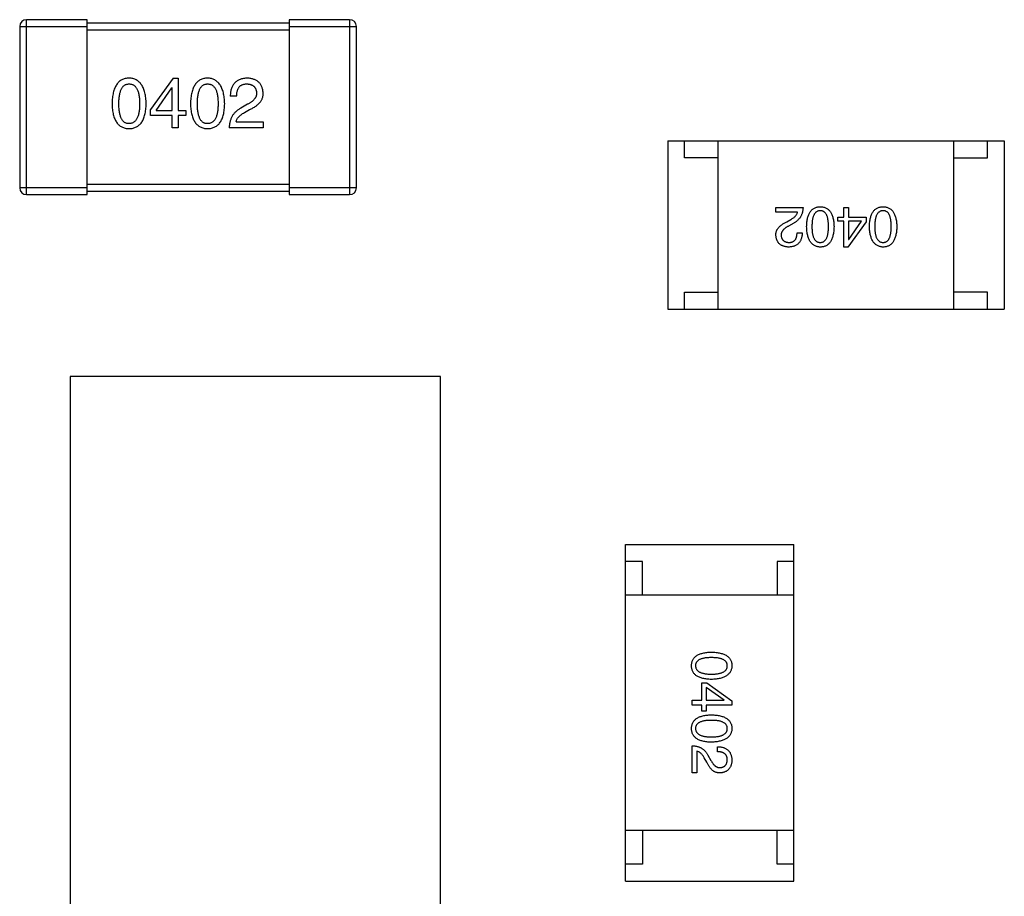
# Model space of a CAD drawing. Header units: millimetres. Extents: x 72 to 239, y 133 to 319.
# Tile 142 of 240: x 119.58 to 122.5, y 278.24 to 280.85. Entities that reach past the tile are written whole.
import ezdxf

# ---------------------------------------------------------------- set-up
doc = ezdxf.new("R2010")
doc.units = ezdxf.units.MM
doc.header["$LTSCALE"] = 5
doc.layers.get('0').update_dxf_attribs({"linetype": 'CONTINUOUS'})

msp = doc.modelspace()

# ---------------------------------------------------------------- linework, layer by layer
for p, q in [((119.5985, 280.3279), (119.5985, 280.8479)), ((119.7785, 280.8479), (119.5985, 280.8479)), ((119.7785, 280.3279), (119.7785, 280.8479)), ((120.3785, 280.8479), (120.3785, 280.3279)), ((120.5585, 280.8479), (120.3785, 280.8479)), ((120.5585, 280.8479), (120.5585, 280.3279)), ((119.5785, 280.8279), (119.5785, 280.3479)), ((119.5785, 280.8279), (119.7785, 280.8279)), ((120.3785, 280.8379), (119.7785, 280.8379)), ((119.7785, 280.8179), (120.3785, 280.8179)), ((120.3785, 280.8279), (120.5785, 280.8279)), ((120.5785, 280.3479), (120.5785, 280.8279)), ((120.034, 280.6742), (119.9668, 280.5807)), ((120.034, 280.6742), (120.0496, 280.6742)), ((120.0496, 280.6742), (120.0496, 280.5783)), ((119.984, 280.5783), (120.0307, 280.6455)), ((120.0315, 280.6455), (120.0307, 280.6455)), ((120.0315, 280.5783), (120.0315, 280.6455)), ((120.2229, 280.6209), (120.204, 280.6209)), ((120.2549, 280.5963), (120.2352, 280.5848)), ((119.9668, 280.5627), (119.9668, 280.5807)), ((120.0315, 280.5627), (119.9668, 280.5627)), ((119.984, 280.5783), (120.0315, 280.5783)), ((120.0315, 280.5266), (120.0315, 280.5627)), ((120.0496, 280.5783), (120.0717, 280.5783)), ((120.0496, 280.5627), (120.0496, 280.5266)), ((120.0717, 280.5627), (120.0496, 280.5627)), ((120.0717, 280.5783), (120.0717, 280.5627)), ((120.2458, 280.5717), (120.2614, 280.5807)), ((120.0496, 280.5266), (120.0315, 280.5266)), ((120.3016, 280.5266), (120.2008, 280.5266)), ((120.2213, 280.5438), (120.3016, 280.5438)), ((120.3016, 280.5438), (120.3016, 280.5266)), ((121.5033, 280.4877), (121.5033, 279.9877)), ((121.5033, 280.4877), (122.5033, 280.4877)), ((121.5533, 280.4377), (121.5533, 280.4877)), ((121.6533, 279.9877), (121.6533, 280.4877)), ((122.3533, 279.9877), (122.3533, 280.4877)), ((122.4533, 280.4377), (122.4533, 280.4877)), ((122.5033, 280.4877), (122.5033, 279.9877)), ((121.6533, 280.4377), (121.5533, 280.4377)), ((122.3533, 280.4377), (122.4533, 280.4377)), ((119.7785, 280.3479), (119.5785, 280.3479)), ((120.3785, 280.3579), (119.7785, 280.3579)), ((120.5785, 280.3479), (120.3785, 280.3479)), ((119.5985, 280.3279), (119.7785, 280.3279)), ((119.7785, 280.3379), (120.3785, 280.3379)), ((120.3785, 280.3279), (120.5585, 280.3279)), ((121.8248, 280.2763), (121.8248, 280.2901)), ((121.8248, 280.2901), (121.9055, 280.2901)), ((122.0264, 280.2612), (122.0264, 280.2901)), ((122.0264, 280.2901), (122.0408, 280.2901)), ((122.0408, 280.2901), (122.0408, 280.2612)), ((121.8891, 280.2763), (121.8248, 280.2763)), ((122.0087, 280.2487), (122.0087, 280.2612)), ((122.0087, 280.2612), (122.0264, 280.2612)), ((122.0408, 280.2612), (122.0926, 280.2612)), ((122.0926, 280.2612), (122.0926, 280.2468)), ((121.8569, 280.2468), (121.8694, 280.254)), ((121.8779, 280.2435), (121.8622, 280.2343)), ((122.0264, 280.2487), (122.0087, 280.2487)), ((122.0264, 280.172), (122.0264, 280.2487)), ((122.0926, 280.2468), (122.0389, 280.172)), ((122.0408, 280.2487), (122.0408, 280.195)), ((122.0789, 280.2487), (122.0408, 280.2487)), ((122.0415, 280.195), (122.0789, 280.2487)), ((121.8877, 280.2146), (121.9028, 280.2146)), ((122.0389, 280.172), (122.0264, 280.172)), ((122.0408, 280.195), (122.0415, 280.195)), ((121.5533, 279.9877), (121.5533, 280.0377)), ((121.5533, 280.0377), (121.6533, 280.0377)), ((122.4533, 280.0377), (122.3533, 280.0377)), ((122.4533, 279.9877), (122.4533, 280.0377)), ((121.5033, 279.9877), (122.5033, 279.9877)), ((119.7284, 279.7878), (119.7284, 277.7878)), ((120.8284, 279.7878), (119.7284, 279.7878)), ((120.8284, 277.7878), (120.8284, 279.7878)), ((121.3785, 278.2877), (121.3785, 279.2877)), ((121.3785, 279.2877), (121.8785, 279.2877)), ((121.8785, 278.2877), (121.8785, 279.2877)), ((121.4285, 279.2377), (121.3785, 279.2377)), ((121.4285, 279.1377), (121.4285, 279.2377)), ((121.8285, 279.2377), (121.8285, 279.1377)), ((121.8785, 279.2377), (121.8285, 279.2377)), ((121.8785, 279.1377), (121.3785, 279.1377)), ((121.605, 278.8252), (121.605, 278.877)), ((121.605, 278.877), (121.6194, 278.877)), ((121.6174, 278.8633), (121.6174, 278.8252)), ((121.6712, 278.8259), (121.6174, 278.8633)), ((121.6194, 278.877), (121.6941, 278.8233)), ((121.5761, 278.8108), (121.5761, 278.8252)), ((121.5761, 278.8252), (121.605, 278.8252)), ((121.605, 278.8108), (121.5761, 278.8108)), ((121.605, 278.7931), (121.605, 278.8108)), ((121.6174, 278.8252), (121.6712, 278.8252)), ((121.6174, 278.8108), (121.6174, 278.7931)), ((121.6941, 278.8108), (121.6174, 278.8108)), ((121.6712, 278.8252), (121.6712, 278.8259)), ((121.6941, 278.8233), (121.6941, 278.8108)), ((121.6174, 278.7931), (121.605, 278.7931)), ((121.5761, 278.6092), (121.5761, 278.6899)), ((121.6515, 278.6722), (121.6515, 278.6872)), ((121.5899, 278.6735), (121.5899, 278.6092)), ((121.6194, 278.6413), (121.6122, 278.6538)), ((121.6227, 278.6623), (121.6319, 278.6466)), ((121.5899, 278.6092), (121.5761, 278.6092)), ((121.8785, 278.4377), (121.3785, 278.4377)), ((121.4285, 278.4377), (121.4285, 278.3377)), ((121.8285, 278.3377), (121.8285, 278.4377)), ((121.4285, 278.3377), (121.3785, 278.3377)), ((121.8785, 278.3377), (121.8285, 278.3377)), ((121.3785, 278.2877), (121.8785, 278.2877))]:
    msp.add_line(p, q)
for centre, start, end in [((119.5985, 280.8279), 90, 180), ((120.5585, 280.8279), 0, 90), ((119.5985, 280.3479), 180, 270), ((120.5585, 280.3479), 270, 0)]:
    msp.add_arc(centre, 0.02, start, end)
for points, knots in [([(119.9035, 280.6742), (119.9015, 280.6741), (119.8976, 280.6739), (119.892, 280.6729), (119.8867, 280.6713), (119.8818, 280.6692), (119.8773, 280.6665), (119.8732, 280.6631), (119.8694, 280.6592), (119.8661, 280.6547), (119.8631, 280.6496), (119.8605, 280.6439), (119.8582, 280.6377), (119.8564, 280.6308), (119.8548, 280.6234), (119.8537, 280.6155), (119.853, 280.6069), (119.8528, 280.601), (119.8527, 280.5979)], [0, 0, 0, 0, 0.057911, 0.113262, 0.165956, 0.217443, 0.268511, 0.319665, 0.372, 0.426129, 0.483365, 0.543779, 0.607756, 0.676562, 0.749704, 0.827713, 0.911177, 1, 1, 1, 1]), ([(119.9543, 280.5979), (119.9542, 280.601), (119.9539, 280.6068), (119.9531, 280.6153), (119.9519, 280.6232), (119.9503, 280.6305), (119.9484, 280.6373), (119.9462, 280.6435), (119.9435, 280.6492), (119.9405, 280.6543), (119.9371, 280.6588), (119.9334, 280.6627), (119.9293, 280.6661), (119.9249, 280.6689), (119.92, 280.6711), (119.9148, 280.6727), (119.9093, 280.6738), (119.9055, 280.674), (119.9035, 280.6742)], [0, 0, 0, 0, 0.088475, 0.171606, 0.249595, 0.322626, 0.391327, 0.455765, 0.516374, 0.573675, 0.628522, 0.681161, 0.732559, 0.783563, 0.83504, 0.887639, 0.942585, 1, 1, 1, 1]), ([(120.1366, 280.6742), (120.1347, 280.6741), (120.1308, 280.6739), (120.1251, 280.6729), (120.1199, 280.6713), (120.115, 280.6692), (120.1105, 280.6665), (120.1063, 280.6631), (120.1026, 280.6592), (120.0992, 280.6547), (120.0962, 280.6496), (120.0936, 280.6439), (120.0914, 280.6377), (120.0895, 280.6308), (120.088, 280.6234), (120.0869, 280.6155), (120.0861, 280.6069), (120.0859, 280.601), (120.0858, 280.5979)], [0, 0, 0, 0, 0.057911, 0.113262, 0.165956, 0.217443, 0.268511, 0.319665, 0.372, 0.426129, 0.483365, 0.543779, 0.607756, 0.676562, 0.749704, 0.827713, 0.911177, 1, 1, 1, 1]), ([(120.1875, 280.5979), (120.1873, 280.601), (120.1871, 280.6068), (120.1862, 280.6153), (120.185, 280.6232), (120.1835, 280.6305), (120.1816, 280.6373), (120.1793, 280.6435), (120.1767, 280.6492), (120.1737, 280.6543), (120.1703, 280.6588), (120.1666, 280.6627), (120.1625, 280.6661), (120.158, 280.6689), (120.1532, 280.6711), (120.148, 280.6727), (120.1424, 280.6738), (120.1386, 280.674), (120.1366, 280.6742)], [0, 0, 0, 0, 0.088475, 0.171606, 0.249595, 0.322626, 0.391327, 0.455765, 0.516374, 0.573675, 0.628522, 0.681161, 0.732559, 0.783563, 0.83504, 0.887639, 0.942585, 1, 1, 1, 1]), ([(120.2549, 280.6742), (120.2528, 280.6741), (120.2489, 280.6739), (120.2432, 280.6731), (120.2379, 280.6719), (120.233, 280.6703), (120.2284, 280.6683), (120.2243, 280.666), (120.2205, 280.6633), (120.2171, 280.6601), (120.2141, 280.6565), (120.2115, 280.6526), (120.2093, 280.6483), (120.2074, 280.6435), (120.206, 280.6384), (120.2049, 280.6329), (120.2043, 280.627), (120.2041, 280.623), (120.204, 280.6209)], [0, 0, 0, 0, 0.07282, 0.141057, 0.2062, 0.267672, 0.326735, 0.383519, 0.439188, 0.494454, 0.549628, 0.605958, 0.66397, 0.72402, 0.787502, 0.854127, 0.925065, 1, 1, 1, 1]), ([(120.3016, 280.6299), (120.3014, 280.6316), (120.3012, 280.6349), (120.3004, 280.6397), (120.2993, 280.6442), (120.2978, 280.6483), (120.296, 280.6522), (120.294, 280.6558), (120.2915, 280.659), (120.2887, 280.6619), (120.2856, 280.6645), (120.2822, 280.6669), (120.2784, 280.6689), (120.2743, 280.6706), (120.2699, 280.6719), (120.2652, 280.673), (120.2601, 280.6738), (120.2567, 280.674), (120.2549, 280.6742)], [0, 0, 0, 0, 0.070688, 0.137741, 0.201612, 0.262778, 0.321223, 0.378455, 0.434411, 0.490146, 0.546362, 0.603392, 0.662208, 0.723401, 0.787372, 0.85442, 0.925153, 1, 1, 1, 1]), ([(119.8732, 280.5979), (119.8732, 280.6003), (119.8732, 280.6049), (119.8736, 280.6116), (119.8742, 280.6179), (119.875, 280.6236), (119.8761, 280.6289), (119.8773, 280.6338), (119.8789, 280.6382), (119.8807, 280.6421), (119.8827, 280.6456), (119.8849, 280.6487), (119.8874, 280.6512), (119.8902, 280.6533), (119.8932, 280.655), (119.8964, 280.6561), (119.8999, 280.6568), (119.9023, 280.6569), (119.9035, 280.657)], [0, 0, 0, 0, 0.096452, 0.187278, 0.271765, 0.350519, 0.423437, 0.491321, 0.554011, 0.612224, 0.666281, 0.717003, 0.764884, 0.811423, 0.856783, 0.902993, 0.950236, 1, 1, 1, 1]), ([(119.9035, 280.657), (119.9048, 280.6569), (119.9072, 280.6568), (119.9108, 280.6561), (119.9141, 280.655), (119.9172, 280.6533), (119.92, 280.6512), (119.9226, 280.6487), (119.9249, 280.6456), (119.927, 280.6422), (119.9288, 280.6382), (119.9304, 280.6338), (119.9317, 280.6289), (119.9328, 280.6236), (119.9336, 280.6179), (119.9342, 280.6116), (119.9346, 280.6049), (119.9346, 280.6003), (119.9346, 280.5979)], [0, 0, 0, 0, 0.050604, 0.098688, 0.145699, 0.191791, 0.238625, 0.286717, 0.337546, 0.391814, 0.449755, 0.512106, 0.579685, 0.652048, 0.730262, 0.814146, 0.904281, 1, 1, 1, 1]), ([(120.1063, 280.5979), (120.1063, 280.6003), (120.1064, 280.6049), (120.1068, 280.6116), (120.1073, 280.6179), (120.1081, 280.6236), (120.1092, 280.6289), (120.1105, 280.6338), (120.112, 280.6382), (120.1138, 280.6421), (120.1158, 280.6456), (120.118, 280.6487), (120.1206, 280.6512), (120.1233, 280.6533), (120.1263, 280.655), (120.1295, 280.6561), (120.133, 280.6568), (120.1354, 280.6569), (120.1366, 280.657)], [0, 0, 0, 0, 0.096452, 0.187278, 0.271765, 0.350519, 0.423437, 0.491321, 0.554011, 0.612224, 0.666281, 0.717003, 0.764884, 0.811423, 0.856783, 0.902993, 0.950236, 1, 1, 1, 1]), ([(120.1366, 280.657), (120.1379, 280.6569), (120.1404, 280.6568), (120.1439, 280.6561), (120.1473, 280.655), (120.1503, 280.6533), (120.1531, 280.6512), (120.1557, 280.6487), (120.158, 280.6456), (120.1601, 280.6422), (120.1619, 280.6382), (120.1635, 280.6338), (120.1648, 280.6289), (120.1659, 280.6236), (120.1668, 280.6179), (120.1674, 280.6116), (120.1677, 280.6049), (120.1678, 280.6003), (120.1678, 280.5979)], [0, 0, 0, 0, 0.050604, 0.098688, 0.145699, 0.191791, 0.238625, 0.286717, 0.337546, 0.391814, 0.449755, 0.512106, 0.579685, 0.652048, 0.730262, 0.814146, 0.904281, 1, 1, 1, 1]), ([(120.2229, 280.6209), (120.223, 280.6223), (120.2231, 280.6252), (120.2235, 280.6293), (120.2241, 280.6331), (120.225, 280.6366), (120.2261, 280.6399), (120.2273, 280.6428), (120.2289, 280.6455), (120.2306, 280.6479), (120.2326, 280.6501), (120.2348, 280.6519), (120.2372, 280.6535), (120.2398, 280.6548), (120.2427, 280.6557), (120.2457, 280.6564), (120.249, 280.6569), (120.2512, 280.6569), (120.2524, 280.657)], [0, 0, 0, 0, 0.082594, 0.15978, 0.232961, 0.301462, 0.365595, 0.426678, 0.484662, 0.540809, 0.595146, 0.648401, 0.702272, 0.757102, 0.813447, 0.872233, 0.934055, 1, 1, 1, 1]), ([(120.2524, 280.657), (120.2535, 280.6569), (120.2557, 280.6568), (120.2589, 280.6564), (120.2619, 280.6558), (120.2647, 280.6551), (120.2672, 280.6541), (120.2696, 280.6529), (120.2718, 280.6516), (120.2738, 280.65), (120.2755, 280.6483), (120.2771, 280.6463), (120.2784, 280.6442), (120.2795, 280.6419), (120.2804, 280.6394), (120.2812, 280.6367), (120.2817, 280.6338), (120.2818, 280.6317), (120.2819, 280.6307)], [0, 0, 0, 0, 0.076112, 0.148436, 0.216883, 0.281466, 0.34298, 0.402356, 0.459881, 0.51546, 0.571111, 0.62658, 0.683162, 0.741007, 0.801404, 0.863825, 0.930544, 1, 1, 1, 1]), ([(120.2819, 280.6307), (120.282, 280.6299), (120.2821, 280.6283), (120.2819, 280.6259), (120.2815, 280.6235), (120.2809, 280.6212), (120.28, 280.6189), (120.2789, 280.6166), (120.2776, 280.6144), (120.276, 280.6122), (120.2742, 280.6101), (120.2721, 280.608), (120.2698, 280.606), (120.2673, 280.6039), (120.2645, 280.602), (120.2615, 280.6), (120.2583, 280.5981), (120.256, 280.5969), (120.2549, 280.5963)], [0, 0, 0, 0, 0.052237, 0.103888, 0.155485, 0.207395, 0.259864, 0.31356, 0.369176, 0.4266, 0.486836, 0.550048, 0.61567, 0.685271, 0.75824, 0.834614, 0.915635, 1, 1, 1, 1]), ([(120.2614, 280.5807), (120.2631, 280.5815), (120.2664, 280.583), (120.2711, 280.5855), (120.2755, 280.5881), (120.2796, 280.5908), (120.2833, 280.5935), (120.2867, 280.5964), (120.2897, 280.5993), (120.2924, 280.6024), (120.2947, 280.6055), (120.2967, 280.6087), (120.2984, 280.612), (120.2998, 280.6154), (120.3007, 280.6189), (120.3014, 280.6225), (120.3017, 280.6262), (120.3016, 280.6287), (120.3016, 280.6299)], [0, 0, 0, 0, 0.082731, 0.161257, 0.236138, 0.307554, 0.375712, 0.440848, 0.502916, 0.562567, 0.619798, 0.675716, 0.73039, 0.78386, 0.837315, 0.890547, 0.944917, 1, 1, 1, 1]), ([(119.8527, 280.5979), (119.8528, 280.595), (119.853, 280.5893), (119.8537, 280.581), (119.8548, 280.5733), (119.8564, 280.5661), (119.8582, 280.5595), (119.8605, 280.5534), (119.8631, 280.5479), (119.8661, 280.543), (119.8694, 280.5386), (119.8732, 280.5349), (119.8773, 280.5316), (119.8819, 280.529), (119.8867, 280.5269), (119.892, 280.5254), (119.8976, 280.5244), (119.9015, 280.5243), (119.9035, 280.5242)], [0, 0, 0, 0, 0.087693, 0.170223, 0.247496, 0.319826, 0.387768, 0.451403, 0.511459, 0.568358, 0.622671, 0.675251, 0.726739, 0.778422, 0.830759, 0.884394, 0.940865, 1, 1, 1, 1]), ([(119.9035, 280.5389), (119.9023, 280.539), (119.8999, 280.5391), (119.8964, 280.5397), (119.8931, 280.5409), (119.8902, 280.5426), (119.8874, 280.5446), (119.8849, 280.5472), (119.8827, 280.5502), (119.8807, 280.5537), (119.8789, 280.5577), (119.8773, 280.5621), (119.8761, 280.5669), (119.875, 280.5722), (119.8742, 280.578), (119.8736, 280.5842), (119.8732, 280.5909), (119.8732, 280.5956), (119.8732, 280.5979)], [0, 0, 0, 0, 0.049766, 0.097012, 0.143225, 0.188786, 0.235079, 0.282962, 0.333687, 0.387747, 0.445963, 0.508657, 0.576545, 0.649868, 0.72822, 0.812712, 0.903543, 1, 1, 1, 1]), ([(119.9035, 280.5242), (119.9055, 280.5243), (119.9094, 280.5244), (119.915, 280.5254), (119.9202, 280.5269), (119.9251, 280.529), (119.9297, 280.5316), (119.9338, 280.5348), (119.9376, 280.5387), (119.9409, 280.543), (119.9439, 280.548), (119.9465, 280.5534), (119.9488, 280.5595), (119.9506, 280.5661), (119.9522, 280.5733), (119.9532, 280.581), (119.954, 280.5893), (119.9542, 280.595), (119.9543, 280.5979)], [0, 0, 0, 0, 0.059134, 0.115603, 0.169236, 0.221572, 0.273254, 0.32474, 0.377319, 0.431815, 0.488555, 0.548609, 0.612242, 0.680182, 0.75251, 0.829782, 0.91231, 1, 1, 1, 1]), ([(119.9346, 280.5979), (119.9346, 280.5956), (119.9346, 280.591), (119.9342, 280.5844), (119.9336, 280.5783), (119.9328, 280.5725), (119.9317, 280.5673), (119.9304, 280.5624), (119.9288, 280.5581), (119.927, 280.5541), (119.9249, 280.5506), (119.9226, 280.5476), (119.92, 280.545), (119.9172, 280.5429), (119.9141, 280.5412), (119.9108, 280.5399), (119.9072, 280.5392), (119.9048, 280.539), (119.9035, 280.5389)], [0, 0, 0, 0, 0.094834, 0.184067, 0.267029, 0.344713, 0.417334, 0.484367, 0.546941, 0.604717, 0.65953, 0.710539, 0.759381, 0.806382, 0.853027, 0.900623, 0.949121, 1, 1, 1, 1]), ([(120.0858, 280.5979), (120.0859, 280.595), (120.0861, 280.5893), (120.0869, 280.581), (120.088, 280.5733), (120.0895, 280.5661), (120.0914, 280.5595), (120.0936, 280.5534), (120.0962, 280.5479), (120.0992, 280.543), (120.1026, 280.5386), (120.1063, 280.5349), (120.1105, 280.5316), (120.115, 280.529), (120.1199, 280.5269), (120.1252, 280.5254), (120.1308, 280.5244), (120.1347, 280.5243), (120.1366, 280.5242)], [0, 0, 0, 0, 0.087693, 0.170223, 0.247496, 0.319826, 0.387768, 0.451403, 0.511459, 0.568358, 0.622671, 0.675251, 0.726739, 0.778422, 0.830759, 0.884394, 0.940865, 1, 1, 1, 1]), ([(120.1366, 280.5389), (120.1354, 280.539), (120.133, 280.5391), (120.1295, 280.5397), (120.1263, 280.5409), (120.1233, 280.5426), (120.1206, 280.5446), (120.1181, 280.5472), (120.1158, 280.5502), (120.1138, 280.5537), (120.112, 280.5577), (120.1105, 280.5621), (120.1092, 280.5669), (120.1081, 280.5722), (120.1073, 280.578), (120.1068, 280.5842), (120.1064, 280.5909), (120.1063, 280.5956), (120.1063, 280.5979)], [0, 0, 0, 0, 0.049766, 0.097012, 0.143225, 0.188786, 0.235079, 0.282962, 0.333687, 0.387747, 0.445963, 0.508657, 0.576545, 0.649868, 0.72822, 0.812712, 0.903543, 1, 1, 1, 1]), ([(120.1678, 280.5979), (120.1678, 280.5956), (120.1677, 280.591), (120.1674, 280.5844), (120.1668, 280.5783), (120.1659, 280.5725), (120.1649, 280.5673), (120.1635, 280.5624), (120.162, 280.5581), (120.1601, 280.5541), (120.158, 280.5506), (120.1557, 280.5476), (120.1532, 280.545), (120.1503, 280.5429), (120.1473, 280.5412), (120.1439, 280.5399), (120.1404, 280.5392), (120.1379, 280.539), (120.1366, 280.5389)], [0, 0, 0, 0, 0.094834, 0.184067, 0.267029, 0.344713, 0.417334, 0.484367, 0.546941, 0.604717, 0.65953, 0.710539, 0.759381, 0.806382, 0.853027, 0.900623, 0.949121, 1, 1, 1, 1]), ([(120.1366, 280.5242), (120.1386, 280.5243), (120.1425, 280.5244), (120.1481, 280.5254), (120.1534, 280.5269), (120.1583, 280.529), (120.1628, 280.5316), (120.167, 280.5348), (120.1707, 280.5387), (120.1741, 280.543), (120.1771, 280.548), (120.1797, 280.5534), (120.1819, 280.5595), (120.1838, 280.5661), (120.1853, 280.5733), (120.1864, 280.581), (120.1872, 280.5893), (120.1874, 280.595), (120.1875, 280.5979)], [0, 0, 0, 0, 0.059134, 0.115603, 0.169236, 0.221572, 0.273254, 0.32474, 0.377319, 0.431815, 0.488555, 0.548609, 0.612242, 0.680182, 0.75251, 0.829782, 0.91231, 1, 1, 1, 1]), ([(120.2352, 280.5848), (120.2338, 280.5841), (120.2311, 280.5826), (120.2273, 280.58), (120.2237, 280.5773), (120.2204, 280.5745), (120.2174, 280.5714), (120.2146, 280.5682), (120.212, 280.5649), (120.2097, 280.5613), (120.2077, 280.5575), (120.2059, 280.5536), (120.2044, 280.5496), (120.2032, 280.5453), (120.2022, 280.5409), (120.2015, 280.5363), (120.2009, 280.5315), (120.2008, 280.5283), (120.2008, 280.5266)], [0, 0, 0, 0, 0.065828, 0.130094, 0.192451, 0.254037, 0.313974, 0.373757, 0.433048, 0.492243, 0.551902, 0.611758, 0.672678, 0.734814, 0.798569, 0.863693, 0.930488, 1, 1, 1, 1]), ([(120.2213, 280.5438), (120.2215, 280.5451), (120.222, 280.5478), (120.2237, 280.5515), (120.2258, 280.5552), (120.2286, 280.5587), (120.232, 280.5622), (120.2361, 280.5655), (120.2407, 280.5687), (120.2441, 280.5707), (120.2458, 280.5717)], [0, 0, 0, 0, 0.103034, 0.208166, 0.318255, 0.434664, 0.559728, 0.695394, 0.841708, 1, 1, 1, 1]), ([(121.9055, 280.2901), (121.9054, 280.2887), (121.9053, 280.2861), (121.9049, 280.2823), (121.9043, 280.2787), (121.9035, 280.2751), (121.9025, 280.2717), (121.9013, 280.2684), (121.8999, 280.2653), (121.8983, 280.2623), (121.8965, 280.2595), (121.8944, 280.2568), (121.8922, 280.2542), (121.8897, 280.2518), (121.8871, 280.2495), (121.8842, 280.2473), (121.8812, 280.2453), (121.879, 280.2441), (121.8779, 280.2435)], [0, 0, 0, 0, 0.069512, 0.136307, 0.201431, 0.265186, 0.327322, 0.388242, 0.448098, 0.507757, 0.566952, 0.626243, 0.686026, 0.745963, 0.807549, 0.869906, 0.934172, 1, 1, 1, 1]), ([(121.9161, 280.233), (121.9162, 280.2354), (121.9163, 280.2399), (121.9169, 280.2466), (121.9178, 280.2528), (121.919, 280.2585), (121.9205, 280.2638), (121.9223, 280.2686), (121.9244, 280.273), (121.9268, 280.2769), (121.9295, 280.2804), (121.9325, 280.2835), (121.9358, 280.2861), (121.9394, 280.2882), (121.9433, 280.2898), (121.9475, 280.2911), (121.952, 280.2918), (121.9552, 280.292), (121.9567, 280.292)], [0, 0, 0, 0, 0.08769, 0.170218, 0.24749, 0.319818, 0.387758, 0.451391, 0.511445, 0.568185, 0.622681, 0.67526, 0.726746, 0.778428, 0.830764, 0.884397, 0.940866, 1, 1, 1, 1]), ([(121.9567, 280.292), (121.9583, 280.292), (121.9614, 280.2918), (121.9659, 280.2911), (121.9701, 280.2898), (121.9741, 280.2882), (121.9777, 280.2861), (121.981, 280.2835), (121.984, 280.2804), (121.9867, 280.2769), (121.9891, 280.273), (121.9912, 280.2686), (121.993, 280.2638), (121.9945, 280.2585), (121.9957, 280.2528), (121.9965, 280.2466), (121.9972, 280.2399), (121.9973, 280.2354), (121.9974, 280.233)], [0, 0, 0, 0, 0.059135, 0.115606, 0.169241, 0.221578, 0.273261, 0.324749, 0.377329, 0.431642, 0.488541, 0.548597, 0.612232, 0.680174, 0.752504, 0.829777, 0.912307, 1, 1, 1, 1]), ([(122.1026, 280.233), (122.1027, 280.2354), (122.1029, 280.2399), (122.1035, 280.2466), (122.1043, 280.2528), (122.1056, 280.2585), (122.107, 280.2638), (122.1088, 280.2686), (122.1109, 280.273), (122.1133, 280.2769), (122.116, 280.2804), (122.119, 280.2835), (122.1223, 280.2861), (122.1259, 280.2882), (122.1299, 280.2898), (122.1341, 280.2911), (122.1386, 280.2918), (122.1417, 280.292), (122.1433, 280.292)], [0, 0, 0, 0, 0.08769, 0.170218, 0.24749, 0.319818, 0.387758, 0.451391, 0.511445, 0.568185, 0.622681, 0.67526, 0.726746, 0.778428, 0.830764, 0.884397, 0.940866, 1, 1, 1, 1]), ([(122.1433, 280.292), (122.1449, 280.292), (122.148, 280.2918), (122.1525, 280.2911), (122.1567, 280.2898), (122.1606, 280.2882), (122.1642, 280.2861), (122.1675, 280.2835), (122.1705, 280.2804), (122.1732, 280.2769), (122.1756, 280.273), (122.1777, 280.2686), (122.1795, 280.2638), (122.181, 280.2585), (122.1822, 280.2528), (122.1831, 280.2466), (122.1837, 280.2399), (122.1838, 280.2354), (122.1839, 280.233)], [0, 0, 0, 0, 0.059135, 0.115606, 0.169241, 0.221578, 0.273261, 0.324749, 0.377329, 0.431642, 0.488541, 0.548597, 0.612232, 0.680174, 0.752504, 0.829777, 0.912307, 1, 1, 1, 1]), ([(121.8694, 280.254), (121.8708, 280.2548), (121.8735, 280.2564), (121.8772, 280.259), (121.8804, 280.2616), (121.8831, 280.2644), (121.8854, 280.2672), (121.8871, 280.2701), (121.8884, 280.2732), (121.8889, 280.2753), (121.8891, 280.2763)], [0, 0, 0, 0, 0.158292, 0.304606, 0.440272, 0.565336, 0.681745, 0.791834, 0.896966, 1, 1, 1, 1]), ([(121.9567, 280.2802), (121.9557, 280.2802), (121.9538, 280.28), (121.9509, 280.2794), (121.9483, 280.2784), (121.9458, 280.2771), (121.9435, 280.2754), (121.9415, 280.2733), (121.9396, 280.2708), (121.938, 280.2681), (121.9365, 280.2649), (121.9353, 280.2614), (121.9342, 280.2575), (121.9333, 280.2533), (121.9327, 280.2487), (121.9322, 280.2438), (121.9319, 280.2385), (121.9318, 280.2349), (121.9318, 280.233)], [0, 0, 0, 0, 0.050879, 0.099377, 0.146973, 0.193618, 0.240619, 0.289461, 0.34047, 0.395283, 0.453059, 0.515633, 0.582666, 0.655287, 0.732971, 0.815933, 0.905166, 1, 1, 1, 1]), ([(121.981, 280.233), (121.981, 280.2349), (121.981, 280.2386), (121.9807, 280.244), (121.9802, 280.2489), (121.9796, 280.2536), (121.9787, 280.2578), (121.9777, 280.2617), (121.9765, 280.2652), (121.975, 280.2684), (121.9734, 280.2712), (121.9716, 280.2736), (121.9696, 280.2756), (121.9674, 280.2773), (121.965, 280.2787), (121.9624, 280.2796), (121.9596, 280.2801), (121.9577, 280.2802), (121.9567, 280.2802)], [0, 0, 0, 0, 0.096457, 0.187288, 0.27178, 0.350132, 0.423455, 0.491343, 0.554037, 0.612253, 0.666313, 0.717038, 0.764921, 0.811214, 0.856775, 0.902988, 0.950234, 1, 1, 1, 1]), ([(122.1433, 280.2802), (122.1423, 280.2802), (122.1403, 280.28), (122.1374, 280.2794), (122.1348, 280.2784), (122.1323, 280.2771), (122.1301, 280.2754), (122.128, 280.2733), (122.1261, 280.2708), (122.1245, 280.2681), (122.123, 280.2649), (122.1218, 280.2614), (122.1207, 280.2575), (122.1198, 280.2533), (122.1192, 280.2487), (122.1187, 280.2438), (122.1184, 280.2385), (122.1184, 280.2349), (122.1183, 280.233)], [0, 0, 0, 0, 0.050879, 0.099377, 0.146973, 0.193618, 0.240619, 0.289461, 0.34047, 0.395283, 0.453059, 0.515633, 0.582666, 0.655287, 0.732971, 0.815933, 0.905166, 1, 1, 1, 1]), ([(122.1675, 280.233), (122.1675, 280.2349), (122.1675, 280.2386), (122.1672, 280.244), (122.1667, 280.2489), (122.1661, 280.2536), (122.1652, 280.2578), (122.1642, 280.2617), (122.163, 280.2652), (122.1615, 280.2684), (122.1599, 280.2712), (122.1581, 280.2736), (122.1561, 280.2756), (122.1539, 280.2773), (122.1515, 280.2787), (122.1489, 280.2796), (122.1462, 280.2801), (122.1442, 280.2802), (122.1433, 280.2802)], [0, 0, 0, 0, 0.096457, 0.187288, 0.27178, 0.350132, 0.423455, 0.491343, 0.554037, 0.612253, 0.666313, 0.717038, 0.764921, 0.811214, 0.856775, 0.902988, 0.950234, 1, 1, 1, 1]), ([(121.8248, 280.2074), (121.8248, 280.2084), (121.8247, 280.2104), (121.825, 280.2133), (121.8255, 280.2162), (121.8262, 280.219), (121.8273, 280.2217), (121.8287, 280.2244), (121.8303, 280.227), (121.8322, 280.2294), (121.8343, 280.2319), (121.8367, 280.2342), (121.8394, 280.2365), (121.8424, 280.2387), (121.8456, 280.2409), (121.8492, 280.2429), (121.8529, 280.2449), (121.8556, 280.2462), (121.8569, 280.2468)], [0, 0, 0, 0, 0.055083, 0.109453, 0.162685, 0.21614, 0.26961, 0.324284, 0.380202, 0.437433, 0.497084, 0.559152, 0.624288, 0.692446, 0.763862, 0.838743, 0.917269, 1, 1, 1, 1]), ([(121.8622, 280.2343), (121.8612, 280.2338), (121.8594, 280.2329), (121.8568, 280.2314), (121.8545, 280.2298), (121.8522, 280.2282), (121.8502, 280.2266), (121.8484, 280.225), (121.8467, 280.2233), (121.8453, 280.2216), (121.844, 280.2198), (121.8429, 280.2181), (121.8421, 280.2163), (121.8413, 280.2144), (121.8409, 280.2125), (121.8406, 280.2106), (121.8404, 280.2087), (121.8405, 280.2074), (121.8405, 280.2068)], [0, 0, 0, 0, 0.084365, 0.165386, 0.24176, 0.314729, 0.38433, 0.449952, 0.513164, 0.5734, 0.630824, 0.68644, 0.740136, 0.792605, 0.844515, 0.896112, 0.947763, 1, 1, 1, 1]), ([(121.9567, 280.172), (121.9552, 280.1721), (121.9521, 280.1723), (121.9477, 280.1732), (121.9435, 280.1745), (121.9397, 280.1762), (121.9361, 280.1785), (121.9328, 280.1812), (121.9298, 280.1843), (121.9271, 280.1879), (121.9247, 280.192), (121.9226, 280.1965), (121.9208, 280.2015), (121.9193, 280.2069), (121.9181, 280.2128), (121.9171, 280.2191), (121.9164, 280.2259), (121.9162, 280.2306), (121.9161, 280.233)], [0, 0, 0, 0, 0.057415, 0.112361, 0.16496, 0.216437, 0.267441, 0.318839, 0.371478, 0.426325, 0.483626, 0.544235, 0.608673, 0.677374, 0.750405, 0.828394, 0.911525, 1, 1, 1, 1]), ([(121.9318, 280.233), (121.9318, 280.2311), (121.9319, 280.2274), (121.9322, 280.2221), (121.9327, 280.2171), (121.9333, 280.2124), (121.9342, 280.2082), (121.9352, 280.2043), (121.9365, 280.2008), (121.938, 280.1976), (121.9396, 280.1949), (121.9415, 280.1924), (121.9435, 280.1904), (121.9458, 280.1887), (121.9483, 280.1874), (121.9509, 280.1865), (121.9538, 280.1859), (121.9557, 280.1858), (121.9567, 280.1858)], [0, 0, 0, 0, 0.095719, 0.185854, 0.269738, 0.347952, 0.420315, 0.487894, 0.550245, 0.608186, 0.662454, 0.713283, 0.761375, 0.808209, 0.854301, 0.901312, 0.949396, 1, 1, 1, 1]), ([(121.9567, 280.1858), (121.9577, 280.1858), (121.9596, 280.1859), (121.9624, 280.1865), (121.965, 280.1874), (121.9674, 280.1887), (121.9696, 280.1904), (121.9716, 280.1924), (121.9734, 280.1949), (121.975, 280.1976), (121.9765, 280.2008), (121.9777, 280.2043), (121.9787, 280.2082), (121.9796, 280.2124), (121.9802, 280.2171), (121.9807, 280.2221), (121.981, 280.2274), (121.981, 280.2311), (121.981, 280.233)], [0, 0, 0, 0, 0.049764, 0.097007, 0.143217, 0.188577, 0.235116, 0.282997, 0.333719, 0.387776, 0.445989, 0.508679, 0.576563, 0.649481, 0.728235, 0.812722, 0.903548, 1, 1, 1, 1]), ([(121.9974, 280.233), (121.9973, 280.2306), (121.9972, 280.2258), (121.9965, 280.219), (121.9957, 280.2126), (121.9945, 280.2067), (121.993, 280.2012), (121.9912, 280.1962), (121.9891, 280.1917), (121.9867, 280.1876), (121.984, 280.184), (121.981, 280.1809), (121.9777, 280.1782), (121.9741, 280.176), (121.9701, 280.1743), (121.966, 280.173), (121.9614, 280.1722), (121.9583, 280.1721), (121.9567, 280.172)], [0, 0, 0, 0, 0.088823, 0.172287, 0.250296, 0.323438, 0.392244, 0.456221, 0.516635, 0.573871, 0.628, 0.680335, 0.731489, 0.782557, 0.834044, 0.886738, 0.942089, 1, 1, 1, 1]), ([(122.1433, 280.172), (122.1417, 280.1721), (122.1386, 280.1723), (122.1342, 280.1732), (122.1301, 280.1745), (122.1262, 280.1762), (122.1226, 280.1785), (122.1193, 280.1812), (122.1164, 280.1843), (122.1137, 280.1879), (122.1112, 280.192), (122.1091, 280.1965), (122.1073, 280.2015), (122.1058, 280.2069), (122.1046, 280.2128), (122.1036, 280.2191), (122.1029, 280.2259), (122.1027, 280.2306), (122.1026, 280.233)], [0, 0, 0, 0, 0.057415, 0.112361, 0.16496, 0.216437, 0.267441, 0.318839, 0.371478, 0.426325, 0.483626, 0.544235, 0.608673, 0.677374, 0.750405, 0.828394, 0.911525, 1, 1, 1, 1]), ([(122.1183, 280.233), (122.1184, 280.2311), (122.1184, 280.2274), (122.1187, 280.2221), (122.1192, 280.2171), (122.1198, 280.2124), (122.1207, 280.2082), (122.1218, 280.2043), (122.123, 280.2008), (122.1245, 280.1976), (122.1262, 280.1949), (122.128, 280.1924), (122.1301, 280.1904), (122.1323, 280.1887), (122.1348, 280.1874), (122.1374, 280.1865), (122.1403, 280.1859), (122.1423, 280.1858), (122.1433, 280.1858)], [0, 0, 0, 0, 0.095719, 0.185854, 0.269738, 0.347952, 0.420315, 0.487894, 0.550245, 0.608186, 0.662454, 0.713283, 0.761375, 0.808209, 0.854301, 0.901312, 0.949396, 1, 1, 1, 1]), ([(122.1433, 280.1858), (122.1442, 280.1858), (122.1462, 280.1859), (122.1489, 280.1865), (122.1515, 280.1874), (122.1539, 280.1887), (122.1561, 280.1904), (122.1581, 280.1924), (122.1599, 280.1949), (122.1615, 280.1976), (122.163, 280.2008), (122.1642, 280.2043), (122.1652, 280.2082), (122.1661, 280.2124), (122.1667, 280.2171), (122.1672, 280.2221), (122.1675, 280.2274), (122.1675, 280.2311), (122.1675, 280.233)], [0, 0, 0, 0, 0.049764, 0.097007, 0.143217, 0.188577, 0.235116, 0.282997, 0.333719, 0.387776, 0.445989, 0.508679, 0.576563, 0.649481, 0.728235, 0.812722, 0.903548, 1, 1, 1, 1]), ([(122.1839, 280.233), (122.1838, 280.2306), (122.1837, 280.2258), (122.1831, 280.219), (122.1822, 280.2126), (122.181, 280.2067), (122.1795, 280.2012), (122.1777, 280.1962), (122.1756, 280.1917), (122.1732, 280.1876), (122.1705, 280.184), (122.1675, 280.1809), (122.1642, 280.1782), (122.1606, 280.176), (122.1567, 280.1743), (122.1525, 280.173), (122.148, 280.1722), (122.1449, 280.1721), (122.1433, 280.172)], [0, 0, 0, 0, 0.088823, 0.172287, 0.250296, 0.323438, 0.392244, 0.456221, 0.516635, 0.573871, 0.628, 0.680335, 0.731489, 0.782557, 0.834044, 0.886738, 0.942089, 1, 1, 1, 1]), ([(121.8622, 280.172), (121.8607, 280.1721), (121.8579, 280.1723), (121.8539, 280.1729), (121.8501, 280.1738), (121.8466, 280.1749), (121.8433, 280.1763), (121.8403, 280.1779), (121.8376, 280.1797), (121.8351, 280.1818), (121.8329, 280.1842), (121.8309, 280.1868), (121.8292, 280.1896), (121.8278, 280.1927), (121.8266, 280.196), (121.8258, 280.1996), (121.8251, 280.2034), (121.8249, 280.2061), (121.8248, 280.2074)], [0, 0, 0, 0, 0.074847, 0.14558, 0.212628, 0.276599, 0.337792, 0.396608, 0.453638, 0.509854, 0.565589, 0.621545, 0.678777, 0.737222, 0.798388, 0.862259, 0.929312, 1, 1, 1, 1]), ([(121.8405, 280.2068), (121.8406, 280.206), (121.8407, 280.2044), (121.8411, 280.202), (121.8417, 280.1999), (121.8425, 280.1979), (121.8434, 280.196), (121.8444, 280.1943), (121.8457, 280.1928), (121.8471, 280.1913), (121.8487, 280.1901), (121.8504, 280.189), (121.8523, 280.1881), (121.8543, 280.1873), (121.8566, 280.1867), (121.8589, 280.1862), (121.8615, 280.1859), (121.8632, 280.1858), (121.8641, 280.1858)], [0, 0, 0, 0, 0.069456, 0.136175, 0.198596, 0.258993, 0.316838, 0.37342, 0.428889, 0.48454, 0.540119, 0.597644, 0.65702, 0.718534, 0.783117, 0.851564, 0.923888, 1, 1, 1, 1]), ([(121.9028, 280.2146), (121.9028, 280.213), (121.9027, 280.2097), (121.9021, 280.205), (121.9013, 280.2006), (121.9001, 280.1965), (121.8987, 280.1928), (121.8969, 280.1893), (121.8948, 280.1861), (121.8924, 280.1833), (121.8897, 280.1807), (121.8866, 280.1786), (121.8833, 280.1767), (121.8797, 280.1751), (121.8757, 280.1738), (121.8715, 280.1729), (121.8669, 280.1723), (121.8638, 280.1721), (121.8622, 280.172)], [0, 0, 0, 0, 0.074935, 0.145873, 0.212498, 0.27598, 0.33603, 0.394042, 0.450372, 0.505546, 0.560812, 0.616481, 0.673265, 0.732328, 0.7938, 0.858943, 0.92718, 1, 1, 1, 1]), ([(121.8641, 280.1858), (121.8651, 280.1858), (121.8669, 280.1859), (121.8695, 280.1862), (121.8719, 280.1868), (121.8742, 280.1875), (121.8763, 280.1886), (121.8782, 280.1898), (121.88, 280.1913), (121.8816, 280.193), (121.883, 280.1949), (121.8842, 280.1971), (121.8852, 280.1995), (121.8861, 280.2021), (121.8868, 280.2049), (121.8873, 280.208), (121.8876, 280.2112), (121.8877, 280.2135), (121.8877, 280.2146)], [0, 0, 0, 0, 0.065945, 0.127767, 0.186553, 0.242898, 0.297728, 0.351599, 0.404854, 0.459191, 0.515338, 0.573322, 0.634405, 0.698538, 0.767039, 0.84022, 0.917406, 1, 1, 1, 1]), ([(121.5741, 278.9277), (121.5742, 278.9293), (121.5744, 278.9324), (121.5751, 278.9369), (121.5763, 278.9411), (121.578, 278.945), (121.5801, 278.9486), (121.5827, 278.9519), (121.5857, 278.9549), (121.5892, 278.9576), (121.5932, 278.96), (121.5976, 278.9621), (121.6024, 278.9639), (121.6077, 278.9654), (121.6134, 278.9666), (121.6196, 278.9675), (121.6262, 278.9681), (121.6308, 278.9683), (121.6332, 278.9683)], [0, 0, 0, 0, 0.059135, 0.115606, 0.169241, 0.221578, 0.273261, 0.324749, 0.377329, 0.431642, 0.488541, 0.548597, 0.612232, 0.680174, 0.752504, 0.829777, 0.912307, 1, 1, 1, 1]), ([(121.6332, 278.9519), (121.6313, 278.9519), (121.6276, 278.9519), (121.6222, 278.9516), (121.6172, 278.9511), (121.6126, 278.9505), (121.6084, 278.9496), (121.6045, 278.9486), (121.6009, 278.9474), (121.5978, 278.946), (121.595, 278.9444), (121.5926, 278.9426), (121.5905, 278.9406), (121.5889, 278.9383), (121.5875, 278.936), (121.5866, 278.9334), (121.5861, 278.9306), (121.586, 278.9287), (121.5859, 278.9277)], [0, 0, 0, 0, 0.096457, 0.187288, 0.27178, 0.350132, 0.423455, 0.491343, 0.554037, 0.612253, 0.666313, 0.717038, 0.764921, 0.811214, 0.856775, 0.902988, 0.950234, 1, 1, 1, 1]), ([(121.6332, 278.9683), (121.6356, 278.9683), (121.6403, 278.9681), (121.6472, 278.9675), (121.6536, 278.9666), (121.6595, 278.9654), (121.6649, 278.9639), (121.6699, 278.9621), (121.6745, 278.96), (121.6786, 278.9576), (121.6822, 278.9549), (121.6853, 278.9519), (121.688, 278.9486), (121.6902, 278.945), (121.6919, 278.9411), (121.6932, 278.9369), (121.6939, 278.9324), (121.6941, 278.9293), (121.6941, 278.9277)], [0, 0, 0, 0, 0.088823, 0.172287, 0.250296, 0.323438, 0.392244, 0.456221, 0.516635, 0.573871, 0.628, 0.680335, 0.731489, 0.782557, 0.834044, 0.886738, 0.942089, 1, 1, 1, 1]), ([(121.6804, 278.9277), (121.6803, 278.9287), (121.6803, 278.9306), (121.6797, 278.9334), (121.6788, 278.936), (121.6775, 278.9384), (121.6758, 278.9405), (121.6737, 278.9426), (121.6713, 278.9444), (121.6685, 278.946), (121.6654, 278.9474), (121.6619, 278.9486), (121.658, 278.9496), (121.6537, 278.9505), (121.6491, 278.9511), (121.6441, 278.9516), (121.6388, 278.9519), (121.6351, 278.9519), (121.6332, 278.9519)], [0, 0, 0, 0, 0.049764, 0.097007, 0.143217, 0.188577, 0.235116, 0.282997, 0.333719, 0.387776, 0.445989, 0.508679, 0.576563, 0.649481, 0.728235, 0.812722, 0.903548, 1, 1, 1, 1]), ([(121.6332, 278.887), (121.6308, 278.8871), (121.6262, 278.8873), (121.6196, 278.8879), (121.6134, 278.8888), (121.6077, 278.89), (121.6024, 278.8915), (121.5976, 278.8933), (121.5932, 278.8953), (121.5892, 278.8977), (121.5857, 278.9004), (121.5827, 278.9034), (121.5801, 278.9068), (121.578, 278.9104), (121.5763, 278.9143), (121.5751, 278.9185), (121.5744, 278.923), (121.5742, 278.9261), (121.5741, 278.9277)], [0, 0, 0, 0, 0.08769, 0.170218, 0.24749, 0.319818, 0.387758, 0.451391, 0.511445, 0.568185, 0.622681, 0.67526, 0.726746, 0.778428, 0.830764, 0.884397, 0.940866, 1, 1, 1, 1]), ([(121.5859, 278.9277), (121.586, 278.9267), (121.5861, 278.9247), (121.5868, 278.9219), (121.5878, 278.9192), (121.5891, 278.9167), (121.5908, 278.9145), (121.5929, 278.9124), (121.5953, 278.9106), (121.5981, 278.9089), (121.6013, 278.9074), (121.6048, 278.9062), (121.6086, 278.9051), (121.6129, 278.9043), (121.6174, 278.9036), (121.6224, 278.9031), (121.6276, 278.9028), (121.6313, 278.9028), (121.6332, 278.9028)], [0, 0, 0, 0, 0.050879, 0.099377, 0.146973, 0.193618, 0.240619, 0.289461, 0.34047, 0.395283, 0.453059, 0.515633, 0.582666, 0.655287, 0.732971, 0.815933, 0.905166, 1, 1, 1, 1]), ([(121.6332, 278.9028), (121.6351, 278.9028), (121.6388, 278.9028), (121.6441, 278.9031), (121.6491, 278.9036), (121.6537, 278.9043), (121.658, 278.9051), (121.6619, 278.9062), (121.6654, 278.9074), (121.6685, 278.9089), (121.6713, 278.9106), (121.6738, 278.9124), (121.6758, 278.9145), (121.6775, 278.9167), (121.6788, 278.9192), (121.6797, 278.9219), (121.6803, 278.9247), (121.6803, 278.9267), (121.6804, 278.9277)], [0, 0, 0, 0, 0.095719, 0.185854, 0.269738, 0.347952, 0.420315, 0.487894, 0.550245, 0.608186, 0.662454, 0.713283, 0.761375, 0.808209, 0.854301, 0.901312, 0.949396, 1, 1, 1, 1]), ([(121.6941, 278.9277), (121.6941, 278.9261), (121.6939, 278.9231), (121.693, 278.9186), (121.6917, 278.9145), (121.6899, 278.9106), (121.6877, 278.907), (121.685, 278.9037), (121.6818, 278.9008), (121.6782, 278.8981), (121.6742, 278.8957), (121.6696, 278.8935), (121.6647, 278.8917), (121.6592, 278.8902), (121.6534, 278.889), (121.647, 278.888), (121.6403, 278.8873), (121.6356, 278.8871), (121.6332, 278.887)], [0, 0, 0, 0, 0.057415, 0.112361, 0.16496, 0.216437, 0.267441, 0.318839, 0.371478, 0.426325, 0.483626, 0.544235, 0.608673, 0.677374, 0.750405, 0.828394, 0.911525, 1, 1, 1, 1]), ([(121.5741, 278.7412), (121.5742, 278.7428), (121.5744, 278.7459), (121.5751, 278.7504), (121.5763, 278.7546), (121.578, 278.7585), (121.5801, 278.7621), (121.5827, 278.7654), (121.5857, 278.7684), (121.5892, 278.7711), (121.5932, 278.7735), (121.5976, 278.7756), (121.6024, 278.7774), (121.6077, 278.7789), (121.6134, 278.7801), (121.6196, 278.781), (121.6262, 278.7816), (121.6308, 278.7817), (121.6332, 278.7818)], [0, 0, 0, 0, 0.059135, 0.115606, 0.169241, 0.221578, 0.273261, 0.324749, 0.377329, 0.431642, 0.488541, 0.548597, 0.612232, 0.680174, 0.752504, 0.829777, 0.912307, 1, 1, 1, 1]), ([(121.6332, 278.7818), (121.6356, 278.7817), (121.6403, 278.7816), (121.6472, 278.781), (121.6536, 278.7801), (121.6595, 278.7789), (121.6649, 278.7774), (121.6699, 278.7756), (121.6745, 278.7735), (121.6786, 278.7711), (121.6822, 278.7684), (121.6853, 278.7654), (121.688, 278.7621), (121.6902, 278.7585), (121.6919, 278.7546), (121.6932, 278.7504), (121.6939, 278.7459), (121.6941, 278.7428), (121.6941, 278.7412)], [0, 0, 0, 0, 0.088823, 0.172287, 0.250296, 0.323438, 0.392244, 0.456221, 0.516635, 0.573871, 0.628, 0.680335, 0.731489, 0.782557, 0.834044, 0.886738, 0.942089, 1, 1, 1, 1]), ([(121.6332, 278.7005), (121.6308, 278.7006), (121.6262, 278.7007), (121.6196, 278.7014), (121.6134, 278.7022), (121.6077, 278.7035), (121.6024, 278.7049), (121.5976, 278.7067), (121.5932, 278.7088), (121.5892, 278.7112), (121.5857, 278.7139), (121.5827, 278.7169), (121.5801, 278.7202), (121.578, 278.7238), (121.5763, 278.7278), (121.5751, 278.732), (121.5744, 278.7365), (121.5742, 278.7396), (121.5741, 278.7412)], [0, 0, 0, 0, 0.08769, 0.170218, 0.24749, 0.319818, 0.387758, 0.451391, 0.511445, 0.568185, 0.622681, 0.67526, 0.726746, 0.778428, 0.830764, 0.884397, 0.940866, 1, 1, 1, 1]), ([(121.6332, 278.7654), (121.6313, 278.7654), (121.6276, 278.7654), (121.6222, 278.7651), (121.6172, 278.7646), (121.6126, 278.764), (121.6084, 278.7631), (121.6045, 278.7621), (121.6009, 278.7609), (121.5978, 278.7594), (121.595, 278.7578), (121.5926, 278.756), (121.5905, 278.754), (121.5889, 278.7518), (121.5875, 278.7494), (121.5866, 278.7468), (121.5861, 278.7441), (121.586, 278.7421), (121.5859, 278.7412)], [0, 0, 0, 0, 0.096457, 0.187288, 0.27178, 0.350132, 0.423455, 0.491343, 0.554037, 0.612253, 0.666313, 0.717038, 0.764921, 0.811214, 0.856775, 0.902988, 0.950234, 1, 1, 1, 1]), ([(121.5859, 278.7412), (121.586, 278.7402), (121.5861, 278.7382), (121.5868, 278.7353), (121.5878, 278.7327), (121.5891, 278.7302), (121.5908, 278.7279), (121.5929, 278.7259), (121.5953, 278.724), (121.5981, 278.7224), (121.6013, 278.7209), (121.6048, 278.7197), (121.6086, 278.7186), (121.6129, 278.7177), (121.6174, 278.7171), (121.6224, 278.7166), (121.6276, 278.7163), (121.6313, 278.7163), (121.6332, 278.7162)], [0, 0, 0, 0, 0.050879, 0.099377, 0.146973, 0.193618, 0.240619, 0.289461, 0.34047, 0.395283, 0.453059, 0.515633, 0.582666, 0.655287, 0.732971, 0.815933, 0.905166, 1, 1, 1, 1]), ([(121.6804, 278.7412), (121.6803, 278.7421), (121.6803, 278.7441), (121.6797, 278.7468), (121.6788, 278.7494), (121.6775, 278.7518), (121.6758, 278.754), (121.6737, 278.756), (121.6713, 278.7578), (121.6685, 278.7594), (121.6654, 278.7609), (121.6619, 278.7621), (121.658, 278.7631), (121.6537, 278.764), (121.6491, 278.7646), (121.6441, 278.7651), (121.6388, 278.7654), (121.6351, 278.7654), (121.6332, 278.7654)], [0, 0, 0, 0, 0.049764, 0.097007, 0.143217, 0.188577, 0.235116, 0.282997, 0.333719, 0.387776, 0.445989, 0.508679, 0.576563, 0.649481, 0.728235, 0.812722, 0.903548, 1, 1, 1, 1]), ([(121.6332, 278.7162), (121.6351, 278.7163), (121.6388, 278.7163), (121.6441, 278.7166), (121.6491, 278.7171), (121.6537, 278.7177), (121.658, 278.7186), (121.6619, 278.7197), (121.6654, 278.7209), (121.6685, 278.7224), (121.6713, 278.7241), (121.6738, 278.7259), (121.6758, 278.728), (121.6775, 278.7302), (121.6788, 278.7327), (121.6797, 278.7353), (121.6803, 278.7382), (121.6803, 278.7402), (121.6804, 278.7412)], [0, 0, 0, 0, 0.095719, 0.185854, 0.269738, 0.347952, 0.420315, 0.487894, 0.550245, 0.608186, 0.662454, 0.713283, 0.761375, 0.808209, 0.854301, 0.901312, 0.949396, 1, 1, 1, 1]), ([(121.6941, 278.7412), (121.6941, 278.7396), (121.6939, 278.7365), (121.693, 278.7321), (121.6917, 278.7279), (121.6899, 278.7241), (121.6877, 278.7205), (121.685, 278.7172), (121.6818, 278.7142), (121.6782, 278.7115), (121.6742, 278.7091), (121.6696, 278.707), (121.6647, 278.7052), (121.6592, 278.7037), (121.6534, 278.7025), (121.647, 278.7015), (121.6403, 278.7008), (121.6356, 278.7006), (121.6332, 278.7005)], [0, 0, 0, 0, 0.057415, 0.112361, 0.16496, 0.216437, 0.267441, 0.318839, 0.371478, 0.426325, 0.483626, 0.544235, 0.608673, 0.677374, 0.750405, 0.828394, 0.911525, 1, 1, 1, 1]), ([(121.5761, 278.6899), (121.5774, 278.6898), (121.58, 278.6897), (121.5838, 278.6893), (121.5875, 278.6888), (121.5911, 278.6879), (121.5945, 278.687), (121.5977, 278.6857), (121.6009, 278.6843), (121.6038, 278.6827), (121.6067, 278.6809), (121.6094, 278.6788), (121.612, 278.6766), (121.6144, 278.6741), (121.6167, 278.6715), (121.6188, 278.6686), (121.6209, 278.6656), (121.6221, 278.6634), (121.6227, 278.6623)], [0, 0, 0, 0, 0.069512, 0.136307, 0.201431, 0.265186, 0.327322, 0.388242, 0.448098, 0.507757, 0.566952, 0.626243, 0.686026, 0.745963, 0.807549, 0.869906, 0.934172, 1, 1, 1, 1]), ([(121.6515, 278.6872), (121.6532, 278.6872), (121.6564, 278.6871), (121.6612, 278.6865), (121.6656, 278.6857), (121.6696, 278.6845), (121.6734, 278.6831), (121.6769, 278.6813), (121.68, 278.6792), (121.6829, 278.6768), (121.6854, 278.6741), (121.6876, 278.6711), (121.6895, 278.6677), (121.6911, 278.6641), (121.6923, 278.6602), (121.6933, 278.6559), (121.6939, 278.6514), (121.6941, 278.6482), (121.6941, 278.6466)], [0, 0, 0, 0, 0.074935, 0.145873, 0.212498, 0.27598, 0.33603, 0.394042, 0.450372, 0.505546, 0.560812, 0.616481, 0.673265, 0.732328, 0.7938, 0.858943, 0.92718, 1, 1, 1, 1]), ([(121.6122, 278.6538), (121.6114, 278.6552), (121.6098, 278.6579), (121.6072, 278.6616), (121.6046, 278.6648), (121.6018, 278.6676), (121.599, 278.6698), (121.596, 278.6715), (121.593, 278.6728), (121.5909, 278.6733), (121.5899, 278.6735)], [0, 0, 0, 0, 0.158292, 0.304606, 0.440272, 0.565336, 0.681745, 0.791834, 0.896966, 1, 1, 1, 1]), ([(121.6804, 278.6486), (121.6804, 278.6495), (121.6803, 278.6513), (121.68, 278.6539), (121.6794, 278.6564), (121.6786, 278.6586), (121.6776, 278.6607), (121.6764, 278.6627), (121.6749, 278.6644), (121.6732, 278.666), (121.6712, 278.6674), (121.6691, 278.6686), (121.6667, 278.6696), (121.6641, 278.6705), (121.6613, 278.6712), (121.6582, 278.6717), (121.6549, 278.672), (121.6527, 278.6721), (121.6515, 278.6722)], [0, 0, 0, 0, 0.065945, 0.127767, 0.186553, 0.242898, 0.297728, 0.351599, 0.404854, 0.459191, 0.515338, 0.573322, 0.634405, 0.698538, 0.767039, 0.84022, 0.917406, 1, 1, 1, 1]), ([(121.6587, 278.6092), (121.6577, 278.6092), (121.6558, 278.6091), (121.6528, 278.6094), (121.65, 278.6099), (121.6472, 278.6107), (121.6444, 278.6118), (121.6418, 278.6131), (121.6392, 278.6147), (121.6367, 278.6166), (121.6343, 278.6187), (121.6319, 278.6211), (121.6297, 278.6239), (121.6274, 278.6268), (121.6253, 278.6301), (121.6232, 278.6336), (121.6212, 278.6373), (121.62, 278.64), (121.6194, 278.6413)], [0, 0, 0, 0, 0.055083, 0.109453, 0.162685, 0.21614, 0.26961, 0.324284, 0.380202, 0.437433, 0.497084, 0.559152, 0.624288, 0.692446, 0.763862, 0.838743, 0.917269, 1, 1, 1, 1]), ([(121.6319, 278.6466), (121.6323, 278.6457), (121.6333, 278.6438), (121.6348, 278.6413), (121.6364, 278.6389), (121.6379, 278.6366), (121.6396, 278.6346), (121.6412, 278.6328), (121.6429, 278.6311), (121.6446, 278.6297), (121.6463, 278.6284), (121.6481, 278.6274), (121.6499, 278.6265), (121.6517, 278.6258), (121.6536, 278.6253), (121.6555, 278.625), (121.6575, 278.6248), (121.6587, 278.6249), (121.6594, 278.625)], [0, 0, 0, 0, 0.084365, 0.165386, 0.24176, 0.314729, 0.38433, 0.449952, 0.513164, 0.5734, 0.630824, 0.68644, 0.740136, 0.792605, 0.844515, 0.896112, 0.947763, 1, 1, 1, 1]), ([(121.6941, 278.6466), (121.694, 278.6452), (121.6938, 278.6424), (121.6932, 278.6383), (121.6924, 278.6345), (121.6913, 278.631), (121.6899, 278.6277), (121.6883, 278.6247), (121.6865, 278.622), (121.6844, 278.6195), (121.682, 278.6173), (121.6794, 278.6153), (121.6766, 278.6136), (121.6735, 278.6122), (121.6701, 278.6111), (121.6666, 278.6102), (121.6627, 278.6095), (121.6601, 278.6093), (121.6587, 278.6092)], [0, 0, 0, 0, 0.074847, 0.14558, 0.212628, 0.276599, 0.337792, 0.396608, 0.453638, 0.509854, 0.565589, 0.621545, 0.678777, 0.737222, 0.798388, 0.862259, 0.929312, 1, 1, 1, 1]), ([(121.6594, 278.625), (121.6602, 278.625), (121.6618, 278.6252), (121.6641, 278.6256), (121.6663, 278.6262), (121.6683, 278.6269), (121.6702, 278.6278), (121.6719, 278.6288), (121.6734, 278.6301), (121.6749, 278.6315), (121.6761, 278.6331), (121.6772, 278.6348), (121.6781, 278.6367), (121.6789, 278.6387), (121.6795, 278.641), (121.68, 278.6433), (121.6802, 278.6459), (121.6803, 278.6477), (121.6804, 278.6486)], [0, 0, 0, 0, 0.069456, 0.136175, 0.198596, 0.258993, 0.316838, 0.37342, 0.428889, 0.48454, 0.540119, 0.597644, 0.65702, 0.718534, 0.783117, 0.851564, 0.923888, 1, 1, 1, 1])]:
    msp.add_open_spline(points, degree=3, knots=knots)

doc.saveas('drawing.dxf')
